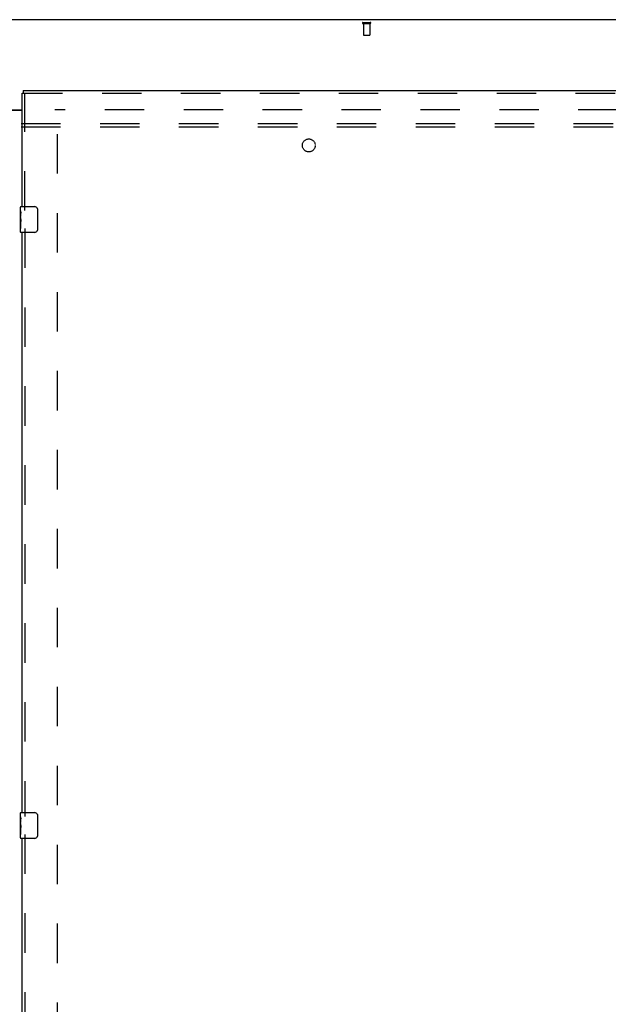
# Model space of a CAD drawing. Header units: inches. Extents: x 0 to 278, y 0 to 180.
# Tile 58 of 67: x 96 to 119, y 96 to 134. Entities that reach past the tile are written whole.
import ezdxf

# ---------------------------------------------------------------- set-up
doc = ezdxf.new("R2010")
doc.units = ezdxf.units.IN
doc.header["$LTSCALE"] = 15.310625
doc.header["$MEASUREMENT"] = 0
doc.linetypes.add('HIDDEN', pattern=[0.2, 0.1, -0.1])
doc.layers.get('0').update_dxf_attribs({"linetype": 'CONTINUOUS'})
for name, color, linetype in [('DEFAULT_2', 8, 'HIDDEN'), ('RIGHTHAND_DOOR_ASSEMBLY', 7, 'CONTINUOUS'), ('SUBPANEL', 7, 'CONTINUOUS')]:
    doc.layers.add(name, color=color, linetype=linetype)

msp = doc.modelspace()

# ---------------------------------------------------------------- linework, layer by layer
at = {"color": 3, "linetype": 'Continuous'}
for p, q in [((134.4, 134.022), (56.754, 134.022)), ((94.639, 130.522), (95.952, 130.522)), ((94.639, 130.507), (95.952, 130.507))]:
    msp.add_line(p, q, dxfattribs=at)
at = {"layer": 'DEFAULT_2', "color": 8, "linetype": 'HIDDEN'}
for p, q in [((109.178, 133.918), (109.462, 133.918)), ((109.178, 133.875), (109.462, 133.875)), ((109.196, 133.875), (109.196, 133.428)), ((109.444, 133.875), (109.444, 133.428)), ((109.206, 133.418), (109.434, 133.418)), ((131.313, 130.522), (97.223, 130.522)), ((97.327, 51.501), (97.327, 130.543))]:
    msp.add_line(p, q, dxfattribs=at)
for centre, radius, start, end in [((109.178, 133.897), 0.0215, 90, 270), ((109.462, 133.897), 0.0215, 270, 90), ((109.206, 133.428), 0.01, 180, 270), ((109.434, 133.428), 0.01, 270, 360)]:
    msp.add_arc(centre, radius, start, end, dxfattribs=at)
at = {"layer": 'RIGHTHAND_DOOR_ASSEMBLY', "color": 3, "linetype": 'Continuous'}
for p, q in [((95.952, 126.772), (95.952, 131.168)), ((95.994, 131.272), (132.097, 131.272)), ((95.952, 103.272), (95.952, 125.772)), ((95.952, 79.772), (95.952, 102.272))]:
    msp.add_line(p, q, dxfattribs=at)
at = {"layer": 'RIGHTHAND_DOOR_ASSEMBLY', "color": 7, "linetype": 'Continuous'}
for p, q in [((95.952, 131.168), (95.994, 131.168)), ((95.994, 131.272), (95.994, 131.168)), ((95.892, 126.611), (95.892, 126.757)), ((95.892, 126.354), (95.892, 126.611)), ((95.898, 126.555), (95.892, 126.555)), ((95.899, 126.387), (95.899, 126.524)), ((95.907, 126.772), (96.447, 126.772)), ((96.547, 126.672), (96.547, 125.872)), ((95.892, 126.387), (95.899, 126.387)), ((95.892, 125.787), (95.892, 126.351)), ((95.893, 126.324), (95.892, 126.324)), ((95.892, 126.193), (95.898, 126.193)), ((95.892, 126.157), (95.899, 126.157)), ((95.892, 126.094), (95.899, 126.094)), ((95.899, 125.926), (95.899, 126.157)), ((95.892, 125.926), (95.899, 125.926)), ((96.447, 125.772), (95.907, 125.772)), ((95.892, 103.111), (95.892, 103.257)), ((95.892, 102.854), (95.892, 103.111)), ((95.907, 103.272), (96.447, 103.272)), ((96.547, 103.172), (96.547, 102.372)), ((95.898, 103.055), (95.892, 103.055)), ((95.892, 102.887), (95.899, 102.887)), ((95.892, 102.287), (95.892, 102.851)), ((95.893, 102.824), (95.892, 102.824)), ((95.899, 102.887), (95.899, 103.024)), ((95.892, 102.693), (95.898, 102.693)), ((95.892, 102.657), (95.899, 102.657)), ((95.892, 102.594), (95.899, 102.594)), ((95.892, 102.426), (95.899, 102.426)), ((95.899, 102.426), (95.899, 102.657)), ((96.447, 102.272), (95.907, 102.272))]:
    msp.add_line(p, q, dxfattribs=at)
at = {"layer": 'RIGHTHAND_DOOR_ASSEMBLY', "color": 8, "linetype": 'HIDDEN'}
for p, q in [((95.994, 131.168), (132.097, 131.168)), ((96.056, 126.617), (96.056, 131.168)), ((96.056, 125.927), (96.056, 103.117)), ((96.056, 102.427), (96.056, 79.617))]:
    msp.add_line(p, q, dxfattribs=at)
at = {"layer": 'RIGHTHAND_DOOR_ASSEMBLY', "color": 7, "linetype": 'Continuous'}
for points in [[(95.892, 126.611), (95.892, 126.608), (95.892, 126.603), (95.893, 126.598), (95.894, 126.591), (95.895, 126.584), (95.895, 126.577), (95.896, 126.569), (95.897, 126.56)], [(95.897, 126.56), (95.898, 126.551), (95.898, 126.542), (95.899, 126.533), (95.899, 126.524)], [(96.54, 126.708), (96.542, 126.703), (96.544, 126.697), (96.545, 126.691), (96.546, 126.685), (96.547, 126.678), (96.547, 126.672)], [(95.892, 126.354), (95.892, 126.345), (95.892, 126.336), (95.893, 126.326)], [(95.893, 126.326), (95.896, 126.293), (95.897, 126.281), (95.898, 126.268), (95.898, 126.256), (95.899, 126.243), (95.899, 126.23), (95.899, 126.217), (95.898, 126.204), (95.898, 126.192), (95.897, 126.18), (95.896, 126.168)], [(96.547, 125.872), (96.547, 125.866), (96.546, 125.86), (96.545, 125.853), (96.544, 125.847), (96.542, 125.842), (96.54, 125.836)], [(95.892, 103.111), (95.892, 103.108), (95.892, 103.103), (95.893, 103.098), (95.895, 103.084)], [(96.54, 103.208), (96.542, 103.203), (96.544, 103.197), (96.545, 103.191), (96.546, 103.185), (96.547, 103.178), (96.547, 103.172)], [(95.892, 102.854), (95.892, 102.845), (95.892, 102.836), (95.893, 102.826)], [(95.893, 102.826), (95.896, 102.793), (95.897, 102.781), (95.898, 102.768), (95.898, 102.756), (95.899, 102.743), (95.899, 102.73), (95.899, 102.717), (95.898, 102.704), (95.898, 102.692), (95.897, 102.68), (95.896, 102.668)], [(95.895, 103.084), (95.895, 103.077), (95.896, 103.069), (95.897, 103.06)], [(95.897, 103.06), (95.898, 103.051), (95.898, 103.042), (95.899, 103.033), (95.899, 103.024)], [(96.547, 102.372), (96.547, 102.366), (96.546, 102.36), (96.545, 102.353), (96.544, 102.347), (96.542, 102.342), (96.54, 102.336)]]:
    msp.add_lwpolyline(points, dxfattribs=at)
for centre, radius, start, end in [((95.907, 126.757), 0.015, 90, 180), ((96.447, 126.672), 0.1, 21.1999, 90), ((95.907, 125.787), 0.015, 180, 270), ((96.447, 125.872), 0.1, 270, 338.8001), ((95.907, 103.257), 0.015, 90, 180), ((96.447, 103.172), 0.1, 21.1999, 90), ((95.907, 102.287), 0.015, 180, 270), ((96.447, 102.372), 0.1, 270, 338.8001)]:
    msp.add_arc(centre, radius, start, end, dxfattribs=at)
for centre in [(96.155, 126.188), (96.155, 102.688)]:
    msp.add_ellipse(centre, major_axis=(0.263, 0), ratio=0.432808, start_param=-3.141593, end_param=-2.961605, dxfattribs=at)
at = {"layer": 'SUBPANEL', "color": 8, "linetype": 'HIDDEN'}
for p, q in [((62.233, 129.991), (128.921, 129.991)), ((62.233, 129.866), (128.921, 129.866))]:
    msp.add_line(p, q, dxfattribs=at)
msp.add_circle((107.077, 129.147), 0.25, dxfattribs=at)

doc.saveas('drawing.dxf')
